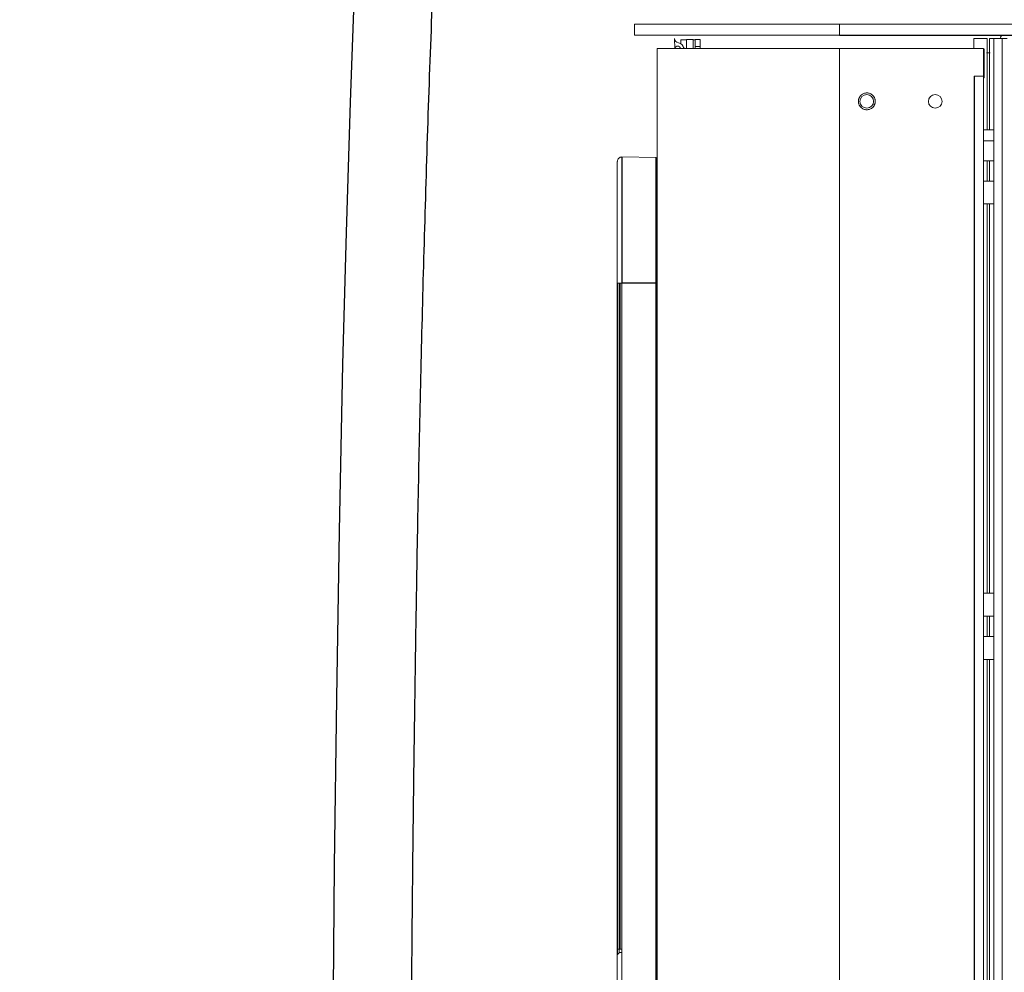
# Model space of a CAD drawing. Header units: millimetres. Extents: x 6 to 425, y 6 to 273.
# Tile 92 of 103: x 297 to 311, y 134 to 148. Entities that reach past the tile are written whole.
import ezdxf

# ---------------------------------------------------------------- set-up
doc = ezdxf.new("R2010")
doc.units = ezdxf.units.MM

msp = doc.modelspace()

# ---------------------------------------------------------------- linework, layer by layer
at = {"color": 144, "linetype": 'Continuous', "lineweight": 18}
for p, q in [((305.554, 148.312), (308.554, 148.312)), ((305.554, 148.153), (305.554, 148.312)), ((308.554, 148.312), (324.888, 148.312)), ((308.554, 148.312), (308.554, 148.153)), ((308.554, 148.153), (305.554, 148.153)), ((306.146, 147.957), (306.141, 148.104)), ((306.234, 148.027), (306.234, 148.086)), ((306.234, 148.086), (306.314, 148.086)), ((306.314, 148.087), (306.314, 147.957)), ((306.412, 148.087), (306.314, 148.087)), ((306.412, 147.957), (306.412, 148.087)), ((306.412, 148.086), (306.445, 148.086)), ((306.445, 148.087), (306.445, 148.073)), ((306.514, 148.087), (306.445, 148.087)), ((306.514, 147.957), (306.514, 148.087)), ((310.717, 148.103), (310.521, 148.103)), ((310.521, 148.103), (310.521, 147.957)), ((310.717, 148.103), (310.717, 146.766)), ((310.748, 148.103), (310.812, 148.103)), ((310.748, 148.103), (310.748, 146.766)), ((310.802, 148.103), (310.758, 148.103)), ((310.812, 148.103), (310.812, 102.553)), ((310.812, 148.103), (310.933, 148.103)), ((310.933, 148.103), (311.005, 148.103)), ((310.933, 148.103), (310.933, 102.553)), ((305.888, 147.957), (305.888, 102.557)), ((305.888, 147.957), (308.554, 147.957)), ((306.445, 148.073), (306.445, 147.957)), ((306.445, 147.987), (306.514, 147.987)), ((308.554, 147.957), (308.554, 102.557)), ((308.554, 147.957), (310.662, 147.957)), ((310.662, 147.949), (310.671, 147.949)), ((310.671, 147.891), (310.671, 147.949)), ((310.671, 147.891), (310.662, 147.891)), ((310.662, 147.888), (310.671, 147.888)), ((310.662, 147.882), (310.671, 147.882)), ((310.671, 147.888), (310.671, 147.891)), ((310.671, 147.888), (310.671, 147.882)), ((310.671, 147.581), (310.671, 147.882)), ((310.708, 147.892), (310.706, 147.892)), ((310.708, 147.892), (310.758, 147.892)), ((310.662, 147.551), (310.523, 147.551)), ((310.662, 147.581), (310.671, 147.581)), ((310.662, 147.551), (310.662, 102.557)), ((310.662, 147.533), (310.671, 147.533)), ((310.662, 147.529), (310.671, 147.529)), ((310.671, 147.533), (310.671, 147.581)), ((310.671, 147.529), (310.671, 147.533)), ((310.662, 146.766), (310.812, 146.766)), ((310.812, 146.607), (310.662, 146.607)), ((305.871, 146.361), (305.372, 146.369)), ((310.812, 146.315), (310.662, 146.315)), ((310.717, 146.315), (310.717, 146.015)), ((310.748, 146.315), (310.748, 146.015)), ((305.883, 146.041), (305.883, 146.091)), ((310.662, 146.015), (310.812, 146.015)), ((310.812, 145.682), (310.662, 145.682)), ((310.717, 145.682), (310.717, 139.982)), ((310.748, 145.682), (310.748, 139.982)), ((305.372, 144.524), (305.304, 144.524)), ((305.304, 115.524), (305.304, 144.524)), ((305.309, 134.775), (305.309, 144.524)), ((305.333, 144.524), (305.333, 134.775)), ((305.345, 134.775), (305.345, 144.524)), ((305.372, 144.524), (305.372, 115.524)), ((310.812, 139.982), (310.662, 139.982)), ((310.662, 139.648), (310.812, 139.648)), ((310.717, 139.648), (310.717, 139.348)), ((310.748, 139.648), (310.748, 139.348)), ((310.812, 139.348), (310.662, 139.348)), ((310.662, 139.015), (310.812, 139.015)), ((310.717, 139.015), (310.717, 131.55)), ((310.748, 139.015), (310.748, 131.55)), ((305.333, 134.775), (305.309, 134.775)), ((305.333, 134.72), (305.333, 134.72)), ((305.333, 134.72), (305.333, 134.72)), ((305.333, 134.72), (305.333, 134.72)), ((305.333, 134.72), (305.333, 134.72)), ((305.372, 134.775), (305.345, 134.775)), ((305.345, 134.725), (305.372, 134.725))]:
    msp.add_line(p, q, dxfattribs=at)
at = {"color": 7, "linetype": 'Continuous', "lineweight": 25}
for p, q in [((308.554, 148.153), (324.888, 148.153)), ((310.662, 147.957), (310.662, 147.551)), ((310.523, 147.551), (310.523, 102.557)), ((305.871, 144.524), (305.372, 144.524)), ((305.888, 144.524), (305.871, 144.524)), ((305.871, 115.524), (305.871, 144.524)), ((305.333, 134.72), (305.309, 134.696)), ((305.345, 134.775), (305.333, 134.775))]:
    msp.add_line(p, q, dxfattribs=at)
at = {"color": 7, "linetype": 'Continuous', "lineweight": 25, "flags": 128}
msp.add_lwpolyline([(301.465, 149.059), (301.395, 147.172), (301.335, 145.262), (301.285, 143.334), (301.233, 140.894), (301.194, 138.445), (301.163, 136), (301.14, 133.568), (301.121, 131.162), (301.11, 129.581), (301.1, 128.02), (301.089, 126.482), (301.084, 125.766), (301.078, 125.057), (301.072, 124.354), (301.066, 123.658), (301.059, 122.983), (301.051, 122.265)], dxfattribs=at)
at = {"color": 144, "linetype": 'Continuous', "lineweight": 18}
for centre in [(308.954, 147.183), (309.954, 147.183)]:
    msp.add_circle(centre, 0.1, dxfattribs=at)
for centre, radius, start, end in [((306.208, 148.106), 0.0667, 182, 262.3026), ((306.187, 147.951), 0.0402, 9.8794, 170.1206), ((306.187, 147.951), 0.0902, 4.3878, 82.3026), ((306.316, 147.957), 0.03, 165.4087, 178.7585), ((305.371, 146.303), 0.0667, 89, 180), ((305.871, 146.344), 0.0167, 0, 89), ((305.345, 134.708), 0.0167, 91, 135)]:
    msp.add_arc(centre, radius, start, end, dxfattribs=at)
for centre, major_axis, ratio, start_param, end_param in [((310.965, 148.077), (0, 0.0794), 0.831854, 0.271929, 1.230959), ((305.413, 134.776), (0.0681, 0.0031), 0.733062, 3.104328, 3.107692)]:
    msp.add_ellipse(centre, major_axis=major_axis, ratio=ratio, start_param=start_param, end_param=end_param, dxfattribs=at)
at = {"color": 7, "linetype": 'Continuous', "lineweight": 25}
for points, knots in [([(299.206, 121.526), (299.119, 121.436), (298.947, 121.259), (298.708, 120.979), (298.487, 120.696), (298.263, 120.379), (298.039, 120.028), (297.822, 119.642), (297.618, 119.232), (297.429, 118.8), (297.257, 118.348), (297.112, 117.905), (296.991, 117.473), (296.881, 117.019), (296.787, 116.548), (296.709, 116.064), (296.651, 115.605), (296.61, 115.172), (296.583, 114.766), (296.568, 114.388), (296.561, 114.032), (296.561, 113.621), (296.574, 113.158), (296.602, 112.651), (296.635, 112.266), (296.662, 111.992), (296.681, 111.82), (296.701, 111.656), (296.72, 111.507), (296.737, 111.381), (296.751, 111.284), (296.761, 111.215), (296.769, 111.163), (296.777, 111.11), (296.788, 111.043), (296.801, 110.96), (296.818, 110.858), (296.841, 110.722), (296.872, 110.551), (296.911, 110.347), (296.955, 110.131), (297.01, 109.881), (297.077, 109.595), (297.158, 109.276), (297.25, 108.944), (297.353, 108.604), (297.466, 108.258), (297.592, 107.91), (297.729, 107.564), (297.861, 107.263), (297.98, 107.013), (298.081, 106.818), (298.175, 106.649), (298.261, 106.503), (298.34, 106.379), (298.402, 106.285), (298.45, 106.217), (298.486, 106.169), (298.518, 106.126), (298.547, 106.088), (298.574, 106.054), (298.597, 106.025), (298.623, 105.994), (298.655, 105.957), (298.695, 105.911), (298.745, 105.857), (298.8, 105.801), (298.856, 105.748), (298.905, 105.704), (298.95, 105.666), (298.999, 105.627), (299.057, 105.584), (299.122, 105.54), (299.19, 105.499), (299.276, 105.453), (299.386, 105.405), (299.527, 105.361), (299.679, 105.334), (299.841, 105.33), (299.999, 105.351), (300.145, 105.393), (300.272, 105.45), (300.38, 105.513), (300.476, 105.585), (300.561, 105.661), (300.638, 105.742), (300.713, 105.833), (300.787, 105.937), (300.865, 106.063), (300.943, 106.211), (301.02, 106.381), (301.087, 106.551), (301.148, 106.727), (301.212, 106.931), (301.277, 107.166), (301.341, 107.43), (301.398, 107.695), (301.451, 107.968), (301.503, 108.263), (301.555, 108.592), (301.605, 108.946), (301.654, 109.326), (301.701, 109.732), (301.747, 110.176), (301.785, 110.593), (301.818, 110.977), (301.845, 111.319), (301.871, 111.678), (301.896, 112.051), (301.92, 112.438), (301.943, 112.824), (301.963, 113.199), (301.98, 113.544), (301.995, 113.857), (302.007, 114.137), (302.018, 114.382), (302.026, 114.59), (302.033, 114.757), (302.038, 114.885), (302.041, 114.974), (302.044, 115.038), (302.046, 115.09), (302.048, 115.16), (302.052, 115.26), (302.058, 115.429), (302.066, 115.659), (302.075, 115.942), (302.085, 116.244), (302.094, 116.562), (302.104, 116.91), (302.114, 117.29), (302.124, 117.699), (302.134, 118.137), (302.144, 118.606), (302.153, 119.107), (302.164, 119.717), (302.176, 120.438), (302.188, 121.273), (302.199, 122.15), (302.209, 123.068), (302.219, 124.034), (302.228, 125.05), (302.236, 126.115), (302.244, 127.224), (302.252, 128.378), (302.26, 129.575), (302.269, 130.815), (302.278, 132.061), (302.288, 133.309), (302.299, 134.556), (302.311, 135.836), (302.326, 137.147), (302.344, 138.49), (302.366, 139.955), (302.395, 141.545), (302.432, 143.259), (302.477, 145.005), (302.53, 146.777), (302.587, 148.36), (302.644, 149.748), (302.699, 150.935), (302.759, 152.125), (302.826, 153.309), (302.899, 154.475), (302.977, 155.601), (303.06, 156.684), (303.147, 157.724), (303.239, 158.731), (303.336, 159.704), (303.438, 160.637), (303.544, 161.532), (303.654, 162.388), (303.769, 163.21), (303.889, 164.004), (304.015, 164.769), (304.146, 165.505), (304.281, 166.207), (304.421, 166.874), (304.564, 167.507), (304.711, 168.106), (304.868, 168.696), (305.036, 169.273), (305.215, 169.834), (305.397, 170.354), (305.582, 170.833), (305.769, 171.271), (305.96, 171.669), (306.15, 172.015), (306.338, 172.314), (306.523, 172.572), (306.715, 172.806), (306.895, 172.995), (307.058, 173.146), (307.202, 173.267), (307.355, 173.384), (307.525, 173.499), (307.719, 173.617), (307.861, 173.69), (307.936, 173.728)], [0, 0, 0, 0, 0.0040128, 0.0079342, 0.0117745, 0.0155416, 0.020461, 0.0252739, 0.0299882, 0.0355201, 0.0409189, 0.0461842, 0.0513121, 0.0562966, 0.0623139, 0.0680802, 0.0735812, 0.0788023, 0.0837308, 0.0883553, 0.0926861, 0.0968767, 0.1036372, 0.1100716, 0.1161653, 0.1184634, 0.1207067, 0.1228946, 0.1249187, 0.1265904, 0.1279066, 0.1287526, 0.1293448, 0.1299981, 0.1308877, 0.1320132, 0.1333738, 0.1349684, 0.1375329, 0.140345, 0.1433262, 0.1464727, 0.1507734, 0.1553312, 0.1601326, 0.1651615, 0.1703988, 0.1758224, 0.1814076, 0.1870598, 0.1909422, 0.1944597, 0.1976266, 0.2004574, 0.2029656, 0.2051638, 0.2063188, 0.2073722, 0.2083261, 0.2091823, 0.2099422, 0.2106075, 0.2112083, 0.2120807, 0.2131054, 0.2143862, 0.2158951, 0.2172895, 0.2184593, 0.2194202, 0.2204418, 0.2217193, 0.2231792, 0.2245578, 0.2258325, 0.2281578, 0.230579, 0.233051, 0.2355601, 0.2380744, 0.2405935, 0.2424639, 0.2443476, 0.2462264, 0.2478367, 0.2493986, 0.2512416, 0.2531214, 0.2549557, 0.2576977, 0.2601705, 0.2625885, 0.2650075, 0.2674184, 0.270792, 0.274075, 0.2772559, 0.2804052, 0.2838383, 0.2876089, 0.2917438, 0.2959032, 0.3004192, 0.305315, 0.3106143, 0.3141627, 0.3178858, 0.3217894, 0.3258794, 0.3300017, 0.3343445, 0.3383874, 0.3421068, 0.3454819, 0.3484943, 0.3511281, 0.3533698, 0.3552081, 0.3565051, 0.3574659, 0.3580867, 0.3585703, 0.3591162, 0.3603651, 0.361763, 0.3645623, 0.3677592, 0.3708501, 0.3742545, 0.377981, 0.3820386, 0.3864369, 0.3910977, 0.3961061, 0.4014717, 0.4071591, 0.4156517, 0.4245746, 0.4339354, 0.4437406, 0.4539957, 0.4649037, 0.4762853, 0.4881417, 0.5004723, 0.5132745, 0.5265439, 0.5402734, 0.5532553, 0.5666069, 0.5803173, 0.5943735, 0.6087601, 0.6234597, 0.6414843, 0.659892, 0.6786385, 0.6976734, 0.7169404, 0.7296516, 0.7424165, 0.7552147, 0.7680221, 0.7806164, 0.7928599, 0.8044159, 0.8156268, 0.8264875, 0.8369937, 0.8471424, 0.8567596, 0.8660287, 0.874949, 0.8835206, 0.8919088, 0.8999369, 0.9076076, 0.9149247, 0.9218921, 0.928514, 0.9347956, 0.9415283, 0.9478394, 0.9537404, 0.9592412, 0.9643393, 0.9690524, 0.9734206, 0.9769956, 0.9803758, 0.9835986, 0.9867043, 0.9887303, 0.9907346, 0.9927329, 0.9948898, 0.9973073, 1, 1, 1, 1]), ([(305.372, 146.369), (305.372, 146.369), (305.372, 146.369), (305.372, 146.367), (305.372, 146.365), (305.372, 146.356), (305.372, 146.35), (305.372, 146.333), (305.372, 146.322), (305.372, 146.294), (305.372, 146.277), (305.372, 146.246), (305.372, 146.235), (305.372, 146.21), (305.372, 146.197), (305.372, 146.155), (305.372, 146.123), (305.372, 146.068), (305.372, 146.048), (305.372, 146.007), (305.372, 145.985), (305.372, 145.916), (305.372, 145.867), (305.372, 145.789), (305.372, 145.761), (305.372, 145.706), (305.372, 145.677), (305.372, 145.591), (305.372, 145.532), (305.372, 145.411), (305.372, 145.35), (305.372, 145.256), (305.372, 145.225), (305.372, 145.162), (305.372, 145.13), (305.372, 145.035), (305.372, 144.971), (305.372, 144.844), (305.372, 144.78), (305.372, 144.652), (305.372, 144.588), (305.372, 144.524)], [0, 0, 0, 0, 0.0625, 0.0625, 0.125, 0.125, 0.1875, 0.1875, 0.25, 0.25, 0.3125, 0.3125, 0.34375, 0.34375, 0.375, 0.375, 0.4375, 0.4375, 0.46875, 0.46875, 0.5, 0.5, 0.5625, 0.5625, 0.59375, 0.59375, 0.625, 0.625, 0.6875, 0.6875, 0.75, 0.75, 0.78125, 0.78125, 0.8125, 0.8125, 0.875, 0.875, 0.9375, 0.9375, 1, 1, 1, 1]), ([(305.871, 144.524), (305.871, 144.588), (305.871, 144.652), (305.871, 144.78), (305.871, 144.843), (305.871, 144.971), (305.871, 145.035), (305.871, 145.161), (305.871, 145.224), (305.871, 145.348), (305.871, 145.409), (305.871, 145.5), (305.871, 145.53), (305.871, 145.589), (305.871, 145.618), (305.871, 145.704), (305.871, 145.758), (305.871, 145.837), (305.871, 145.862), (305.871, 145.912), (305.871, 145.935), (305.871, 146.004), (305.871, 146.044), (305.871, 146.117), (305.871, 146.149), (305.871, 146.205), (305.871, 146.229), (305.871, 146.269), (305.871, 146.286), (305.871, 146.307), (305.871, 146.313), (305.871, 146.324), (305.871, 146.329), (305.871, 146.342), (305.871, 146.348), (305.871, 146.356), (305.871, 146.358), (305.871, 146.361), (305.871, 146.361), (305.871, 146.361)], [0, 0, 0, 0, 0.0625, 0.0625, 0.125, 0.125, 0.1875, 0.1875, 0.25, 0.25, 0.3125, 0.3125, 0.34375, 0.34375, 0.375, 0.375, 0.4375, 0.4375, 0.46875, 0.46875, 0.5, 0.5, 0.5625, 0.5625, 0.625, 0.625, 0.6875, 0.6875, 0.75, 0.75, 0.78125, 0.78125, 0.8125, 0.8125, 0.875, 0.875, 0.9375, 0.9375, 1, 1, 1, 1])]:
    msp.add_open_spline(points, degree=3, knots=knots, dxfattribs=at)
at = {"color": 144, "linetype": 'Continuous', "lineweight": 18}
for points, knots in [([(309.077, 147.182), (309.077, 147.184), (309.077, 147.189), (309.077, 147.195), (309.076, 147.202), (309.075, 147.208), (309.073, 147.215), (309.071, 147.221), (309.069, 147.229), (309.064, 147.239), (309.058, 147.25), (309.051, 147.26), (309.04, 147.273), (309.024, 147.286), (309.002, 147.298), (308.979, 147.305), (308.956, 147.307), (308.933, 147.305), (308.91, 147.299), (308.888, 147.288), (308.871, 147.275), (308.86, 147.262), (308.852, 147.252), (308.846, 147.242), (308.84, 147.231), (308.836, 147.219), (308.834, 147.208), (308.832, 147.197), (308.831, 147.189), (308.831, 147.185)], [0, 0, 0, 0, 0.017277, 0.03443, 0.05151, 0.068566, 0.085649, 0.10281, 0.120098, 0.152252, 0.184451, 0.217289, 0.250174, 0.315809, 0.38008, 0.440024, 0.500014, 0.559959, 0.619949, 0.68422, 0.749855, 0.782693, 0.815578, 0.847732, 0.879931, 0.910075, 0.939954, 0.969839, 1, 1, 1, 1]), ([(308.831, 147.185), (308.831, 147.183), (308.831, 147.178), (308.832, 147.172), (308.833, 147.165), (308.834, 147.159), (308.835, 147.152), (308.837, 147.146), (308.84, 147.138), (308.844, 147.128), (308.85, 147.117), (308.858, 147.107), (308.869, 147.094), (308.885, 147.081), (308.907, 147.069), (308.93, 147.062), (308.953, 147.06), (308.976, 147.062), (308.999, 147.068), (309.021, 147.079), (309.037, 147.092), (309.049, 147.105), (309.056, 147.115), (309.063, 147.125), (309.068, 147.136), (309.072, 147.148), (309.075, 147.159), (309.077, 147.17), (309.077, 147.178), (309.077, 147.182)], [0, 0, 0, 0, 0.017277, 0.03443, 0.05151, 0.068566, 0.085649, 0.10281, 0.120098, 0.152252, 0.184451, 0.217289, 0.250174, 0.315809, 0.38008, 0.440024, 0.500014, 0.559959, 0.619949, 0.68422, 0.749855, 0.782693, 0.815578, 0.847732, 0.879931, 0.910075, 0.939954, 0.969839, 1, 1, 1, 1]), ([(305.304, 144.524), (305.304, 144.586), (305.304, 144.648), (305.304, 144.771), (305.304, 144.833), (305.304, 144.956), (305.304, 145.017), (305.304, 145.109), (305.304, 145.14), (305.304, 145.201), (305.304, 145.231), (305.304, 145.322), (305.304, 145.382), (305.304, 145.498), (305.304, 145.555), (305.304, 145.639), (305.304, 145.667), (305.304, 145.721), (305.304, 145.747), (305.304, 145.823), (305.304, 145.871), (305.304, 145.937), (305.304, 145.958), (305.304, 145.998), (305.304, 146.017), (305.304, 146.07), (305.304, 146.101), (305.304, 146.141), (305.304, 146.153), (305.304, 146.176), (305.304, 146.187), (305.304, 146.216), (305.304, 146.232), (305.304, 146.259), (305.304, 146.269), (305.304, 146.285), (305.304, 146.291), (305.304, 146.299), (305.304, 146.301), (305.304, 146.303), (305.304, 146.303), (305.304, 146.303)], [0, 0, 0, 0, 0.0625, 0.0625, 0.125, 0.125, 0.1875, 0.1875, 0.21875, 0.21875, 0.25, 0.25, 0.3125, 0.3125, 0.375, 0.375, 0.40625, 0.40625, 0.4375, 0.4375, 0.5, 0.5, 0.53125, 0.53125, 0.5625, 0.5625, 0.625, 0.625, 0.65625, 0.65625, 0.6875, 0.6875, 0.75, 0.75, 0.8125, 0.8125, 0.875, 0.875, 0.9375, 0.9375, 1, 1, 1, 1]), ([(305.309, 134.696), (305.309, 134.696), (305.309, 134.698), (305.309, 134.706), (305.309, 134.712), (305.309, 134.722), (305.309, 134.726), (305.309, 134.735), (305.309, 134.74), (305.309, 134.749), (305.309, 134.754), (305.309, 134.764), (305.309, 134.77), (305.309, 134.775)], [0, 0, 0, 0, 0.25, 0.25, 0.5, 0.5, 0.625, 0.625, 0.75, 0.75, 0.875, 0.875, 1, 1, 1, 1]), ([(305.333, 134.775), (305.333, 134.767), (305.333, 134.76), (305.333, 134.747), (305.333, 134.741), (305.333, 134.733), (305.333, 134.731), (305.333, 134.727), (305.333, 134.725), (305.333, 134.721), (305.333, 134.72), (305.333, 134.72)], [0, 0, 0, 0, 0.25, 0.25, 0.5, 0.5, 0.625, 0.625, 0.75, 0.75, 1, 1, 1, 1])]:
    msp.add_open_spline(points, degree=3, knots=knots, dxfattribs=at)

doc.saveas('drawing.dxf')
